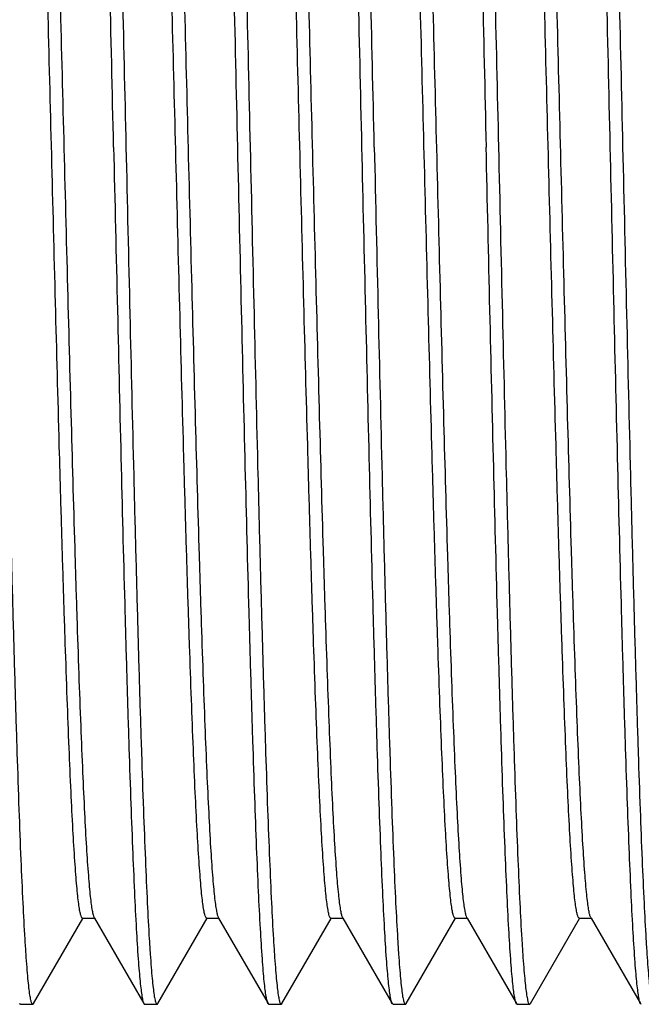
# Model space of a CAD drawing. Header units: millimetres. Extents: x 79 to 348, y 78 to 381.
# Tile 10 of 50: x 215.82 to 217.32, y 89.89 to 92.27. Entities that reach past the tile are written whole.
import ezdxf

# ---------------------------------------------------------------- set-up
doc = ezdxf.new("R2010")
doc.units = ezdxf.units.MM
doc.header["$LTSCALE"] = 32.67
doc.layers.add('00_COMPONENTS', color=7, linetype='CONTINUOUS')

msp = doc.modelspace()

# ---------------------------------------------------------------- linework, layer by layer
at = {"layer": '00_COMPONENTS', "color": 7}
for p, q in [((215.9948, 90.1045), (215.9959, 90.1027)), ((216.2948, 90.1045), (216.2958, 90.1027)), ((216.5942, 90.1057), (216.5948, 90.1046)), ((216.5948, 90.1046), (216.5958, 90.1028)), ((216.8948, 90.1045), (216.8959, 90.1026)), ((217.1948, 90.1046), (217.1942, 90.1056)), ((217.1948, 90.1045), (217.1959, 90.1027)), ((215.8488, 89.8965), (215.9677, 90.1022)), ((215.9669, 90.1027), (215.9959, 90.1027)), ((215.9677, 90.1022), (215.968, 90.1027)), ((215.9959, 90.1027), (216.1151, 89.8964)), ((216.1487, 89.8964), (216.2679, 90.1027)), ((216.2669, 90.1027), (216.2958, 90.1027)), ((216.2958, 90.1027), (216.415, 89.8965)), ((216.4487, 89.8965), (216.5677, 90.1023)), ((216.5669, 90.1028), (216.5958, 90.1028)), ((216.5677, 90.1023), (216.568, 90.1028)), ((216.5958, 90.1028), (216.7151, 89.8964)), ((216.7488, 89.8964), (216.868, 90.1026)), ((216.8669, 90.1026), (216.8959, 90.1026)), ((216.8959, 90.1026), (217.015, 89.8964)), ((217.0488, 89.8965), (217.1677, 90.1022)), ((217.1669, 90.1027), (217.1959, 90.1027)), ((217.1677, 90.1022), (217.168, 90.1027)), ((217.1959, 90.1027), (217.3151, 89.8964)), ((215.8169, 89.8948), (215.8468, 89.8948)), ((216.1169, 89.8948), (216.1469, 89.8948)), ((216.4169, 89.8948), (216.4468, 89.8948)), ((216.717, 89.8948), (216.7469, 89.8948)), ((217.0169, 89.8948), (217.0468, 89.8948))]:
    msp.add_line(p, q, dxfattribs=at)
for points, knots in [([(216.042, 91.9648), (216.0389, 92.0994), (216.0328, 92.3634), (216.025, 92.6887), (216.0187, 92.9374), (216.014, 93.1111), (216.0093, 93.2738), (216.0047, 93.4238), (216.0001, 93.5598), (215.9954, 93.6804), (215.9908, 93.7845), (215.9868, 93.8605), (215.9835, 93.9122), (215.9812, 93.9441), (215.9789, 93.9711), (215.9766, 93.9935), (215.9744, 94.0107), (215.972, 94.0235), (215.9703, 94.0305), (215.9681, 94.0348), (215.967, 94.0348)], [0, 0, 0, 0, 0.194866, 0.382248, 0.470865, 0.55495, 0.633693, 0.706339, 0.772188, 0.830608, 0.881039, 0.922999, 0.940675, 0.956091, 0.969212, 0.98001, 0.988465, 0.99457, 0.998349, 1, 1, 1, 1]), ([(215.9987, 94.0331), (215.9999, 94.0312), (216.0015, 94.0253), (216.0037, 94.0142), (216.0059, 93.9985), (216.0081, 93.9781), (216.0103, 93.9531), (216.0136, 93.9107), (216.0175, 93.8468), (216.0219, 93.7573), (216.0264, 93.6514), (216.031, 93.5301), (216.0355, 93.3945), (216.04, 93.2458), (216.0462, 93.0254), (216.0539, 92.7283), (216.0628, 92.3536), (216.0688, 92.096), (216.0718, 91.9648)], [0, 0, 0, 0, 0.003252, 0.008702, 0.016385, 0.026299, 0.038428, 0.052747, 0.087831, 0.13124, 0.182583, 0.241392, 0.307132, 0.379204, 0.456949, 0.626572, 0.809818, 1, 1, 1, 1]), ([(216.3419, 91.9648), (216.3388, 92.0994), (216.3328, 92.3634), (216.325, 92.6887), (216.3187, 92.9374), (216.314, 93.1111), (216.3093, 93.2738), (216.3047, 93.4238), (216.3001, 93.5598), (216.2954, 93.6804), (216.2908, 93.7845), (216.2868, 93.8605), (216.2835, 93.9122), (216.2812, 93.9441), (216.2789, 93.9711), (216.2766, 93.9935), (216.2744, 94.0107), (216.272, 94.0235), (216.2703, 94.0305), (216.2681, 94.0348), (216.267, 94.0348)], [0, 0, 0, 0, 0.194866, 0.382248, 0.470865, 0.554949, 0.633693, 0.706339, 0.772188, 0.830608, 0.881039, 0.922999, 0.940675, 0.956091, 0.969212, 0.98001, 0.988465, 0.994571, 0.998349, 1, 1, 1, 1]), ([(216.2987, 94.0331), (216.2999, 94.0312), (216.3015, 94.0253), (216.3037, 94.0142), (216.3059, 93.9984), (216.3081, 93.978), (216.3103, 93.953), (216.3136, 93.9107), (216.3175, 93.8467), (216.322, 93.7572), (216.3264, 93.6513), (216.331, 93.53), (216.3355, 93.3944), (216.34, 93.2457), (216.3462, 93.0253), (216.3539, 92.7283), (216.3629, 92.3536), (216.3688, 92.096), (216.3718, 91.9648)], [0, 0, 0, 0, 0.003257, 0.008711, 0.016399, 0.026317, 0.038449, 0.052772, 0.087861, 0.131274, 0.182619, 0.241429, 0.307169, 0.379239, 0.456981, 0.626597, 0.80983, 1, 1, 1, 1]), ([(216.6419, 91.9648), (216.6389, 92.0994), (216.6328, 92.3634), (216.625, 92.6887), (216.6187, 92.9374), (216.614, 93.1111), (216.6093, 93.2738), (216.6047, 93.4238), (216.6001, 93.5598), (216.5954, 93.6804), (216.5908, 93.7845), (216.5868, 93.8605), (216.5835, 93.9122), (216.5812, 93.9441), (216.5789, 93.9711), (216.5766, 93.9935), (216.5744, 94.0107), (216.572, 94.0235), (216.5703, 94.0305), (216.5681, 94.0348), (216.567, 94.0348)], [0, 0, 0, 0, 0.194866, 0.382248, 0.470865, 0.55495, 0.633693, 0.706339, 0.772188, 0.830608, 0.881039, 0.922999, 0.940675, 0.956091, 0.969212, 0.98001, 0.988465, 0.99457, 0.998349, 1, 1, 1, 1]), ([(216.6718, 91.9648), (216.6688, 92.096), (216.6626, 92.3538), (216.6539, 92.7286), (216.6463, 93.0258), (216.64, 93.2462), (216.6355, 93.3949), (216.6309, 93.5306), (216.6264, 93.6519), (216.6219, 93.7577), (216.6174, 93.8472), (216.6135, 93.9111), (216.6103, 93.9534), (216.6081, 93.9783), (216.6058, 93.9987), (216.6037, 94.0144), (216.6015, 94.0254), (216.5998, 94.0312), (216.5987, 94.0332)], [0, 0, 0, 0, 0.190253, 0.373561, 0.543231, 0.620992, 0.693072, 0.758814, 0.817618, 0.868947, 0.912334, 0.947388, 0.96169, 0.973799, 0.983691, 0.99135, 0.996774, 1, 1, 1, 1]), ([(216.867, 94.0348), (216.8681, 94.0348), (216.8703, 94.0305), (216.872, 94.0235), (216.8744, 94.0107), (216.8766, 93.9935), (216.8789, 93.9711), (216.8812, 93.9441), (216.8835, 93.9122), (216.8868, 93.8605), (216.8908, 93.7845), (216.8954, 93.6804), (216.9001, 93.5598), (216.9047, 93.4238), (216.9093, 93.2738), (216.914, 93.1111), (216.9186, 92.9374), (216.925, 92.6887), (216.933, 92.3634), (216.9388, 92.0994), (216.942, 91.9648)], [0, 0, 0, 0, 0.001651, 0.005429, 0.011535, 0.01999, 0.030788, 0.043909, 0.059325, 0.077001, 0.118961, 0.169392, 0.227812, 0.293661, 0.366307, 0.445051, 0.529136, 0.617752, 0.805134, 1, 1, 1, 1]), ([(216.8987, 94.0332), (216.8998, 94.0313), (216.9015, 94.0254), (216.9037, 94.0144), (216.9058, 93.9987), (216.9081, 93.9784), (216.9103, 93.9534), (216.9136, 93.9111), (216.9175, 93.8472), (216.9219, 93.7578), (216.9264, 93.6519), (216.931, 93.5306), (216.9355, 93.395), (216.94, 93.2463), (216.9462, 93.0259), (216.9539, 92.7287), (216.9629, 92.3538), (216.9688, 92.0961), (216.9718, 91.9648)], [0, 0, 0, 0, 0.003222, 0.008642, 0.016298, 0.026186, 0.038292, 0.052591, 0.08764, 0.131024, 0.182351, 0.241154, 0.306896, 0.378978, 0.456741, 0.626418, 0.809736, 1, 1, 1, 1]), ([(217.2419, 91.9648), (217.2388, 92.0995), (217.2327, 92.3635), (217.2249, 92.6888), (217.2186, 92.9375), (217.2139, 93.1112), (217.2093, 93.2738), (217.2046, 93.4238), (217.2, 93.5598), (217.1954, 93.6804), (217.1907, 93.7845), (217.1867, 93.8605), (217.1835, 93.9122), (217.1811, 93.9441), (217.1788, 93.9711), (217.1765, 93.9935), (217.1743, 94.0107), (217.172, 94.0235), (217.1702, 94.0305), (217.168, 94.0348), (217.1669, 94.0348)], [0, 0, 0, 0, 0.194868, 0.382251, 0.470867, 0.554952, 0.633695, 0.706341, 0.772189, 0.830609, 0.88104, 0.922999, 0.940675, 0.956091, 0.969212, 0.98001, 0.988465, 0.99457, 0.998349, 1, 1, 1, 1]), ([(217.1987, 94.0331), (217.1999, 94.0312), (217.2015, 94.0253), (217.2037, 94.0142), (217.2059, 93.9985), (217.2081, 93.9781), (217.2103, 93.9531), (217.2136, 93.9107), (217.2175, 93.8468), (217.222, 93.7573), (217.2265, 93.6514), (217.231, 93.5301), (217.2355, 93.3945), (217.24, 93.2458), (217.2463, 93.0254), (217.2539, 92.7283), (217.2628, 92.3536), (217.2689, 92.096), (217.2718, 91.9648)], [0, 0, 0, 0, 0.003252, 0.008702, 0.016385, 0.026299, 0.038428, 0.052748, 0.087831, 0.13124, 0.182583, 0.241392, 0.307132, 0.379204, 0.456949, 0.626573, 0.809818, 1, 1, 1, 1]), ([(215.9669, 90.1027), (215.9659, 90.1027), (215.9637, 90.1062), (215.9619, 90.1125), (215.9596, 90.1237), (215.9574, 90.1387), (215.9551, 90.1581), (215.9529, 90.1817), (215.9506, 90.2096), (215.9473, 90.2548), (215.9434, 90.3213), (215.9388, 90.4125), (215.9343, 90.5181), (215.9297, 90.6373), (215.9251, 90.769), (215.9205, 90.9119), (215.9159, 91.0646), (215.9097, 91.2837), (215.902, 91.5709), (215.8929, 91.924), (215.8839, 92.2785), (215.8748, 92.6213), (215.8671, 92.8938), (215.8608, 93.0964), (215.8562, 93.2333), (215.8516, 93.3584), (215.847, 93.4704), (215.8425, 93.5683), (215.8379, 93.6512), (215.834, 93.7106), (215.8307, 93.7499), (215.8285, 93.7732), (215.8262, 93.7922), (215.824, 93.8071), (215.8218, 93.8176), (215.8201, 93.8232), (215.819, 93.8251)], [0, 0, 0, 0, 0.000852, 0.002706, 0.005675, 0.009777, 0.015013, 0.021381, 0.028878, 0.037485, 0.057922, 0.08247, 0.110911, 0.143016, 0.178481, 0.216943, 0.258044, 0.301422, 0.393358, 0.489276, 0.58561, 0.678773, 0.765245, 0.804973, 0.841861, 0.875532, 0.905679, 0.932056, 0.954415, 0.972514, 0.979905, 0.986179, 0.991328, 0.995345, 0.998231, 1, 1, 1, 1]), ([(215.8469, 93.8269), (215.8479, 93.8269), (215.8501, 93.8233), (215.8519, 93.817), (215.8542, 93.8058), (215.8564, 93.7908), (215.8587, 93.7713), (215.8609, 93.7477), (215.8632, 93.7199), (215.8665, 93.6746), (215.8704, 93.6081), (215.8749, 93.5169), (215.8795, 93.4113), (215.8841, 93.2921), (215.8887, 93.1604), (215.8933, 93.0175), (215.8978, 92.8648), (215.9041, 92.6457), (215.9118, 92.3585), (215.9209, 92.0055), (215.9299, 91.651), (215.939, 91.3082), (215.9467, 91.0358), (215.953, 90.8332), (215.9576, 90.6963), (215.9622, 90.5712), (215.9668, 90.4592), (215.9713, 90.3613), (215.9758, 90.2784), (215.9798, 90.219), (215.9831, 90.1797), (215.9853, 90.1564), (215.9876, 90.1373), (215.9898, 90.1225), (215.992, 90.112), (215.9937, 90.1064), (215.9948, 90.1045)], [0, 0, 0, 0, 0.000854, 0.002719, 0.005703, 0.009818, 0.015064, 0.021435, 0.028923, 0.037519, 0.05796, 0.08253, 0.110981, 0.143072, 0.17853, 0.217002, 0.258109, 0.301476, 0.393403, 0.489315, 0.585638, 0.678787, 0.76526, 0.804972, 0.841853, 0.875541, 0.905692, 0.932052, 0.954402, 0.972521, 0.979926, 0.986203, 0.991347, 0.995356, 0.998234, 1, 1, 1, 1]), ([(216.2669, 90.1027), (216.2658, 90.1027), (216.2636, 90.1062), (216.2619, 90.1125), (216.2596, 90.1237), (216.2574, 90.1388), (216.2551, 90.1582), (216.2529, 90.1817), (216.2506, 90.2094), (216.2474, 90.2543), (216.2434, 90.3204), (216.2389, 90.411), (216.2344, 90.516), (216.2298, 90.6344), (216.2253, 90.7652), (216.2207, 90.9071), (216.2161, 91.0589), (216.2099, 91.2767), (216.2022, 91.5623), (216.1932, 91.9137), (216.1842, 92.2669), (216.1751, 92.6089), (216.1674, 92.8811), (216.1612, 93.0838), (216.1566, 93.2212), (216.152, 93.3469), (216.1475, 93.4598), (216.1429, 93.5587), (216.1384, 93.6429), (216.134, 93.7115), (216.13, 93.7587), (216.1267, 93.7881), (216.1245, 93.8039), (216.1223, 93.8154), (216.1206, 93.8216), (216.1196, 93.8239)], [0, 0, 0, 0, 0.00085, 0.002711, 0.005695, 0.00981, 0.01505, 0.021403, 0.028856, 0.037396, 0.057684, 0.082107, 0.110404, 0.142297, 0.177509, 0.215741, 0.256619, 0.299745, 0.39117, 0.486657, 0.582656, 0.675606, 0.762094, 0.801875, 0.838863, 0.872733, 0.903154, 0.929812, 0.952488, 0.971003, 0.985178, 0.990583, 0.994851, 0.997983, 1, 1, 1, 1]), ([(216.1469, 93.8268), (216.1479, 93.8268), (216.1502, 93.8233), (216.1519, 93.817), (216.1542, 93.8059), (216.1564, 93.7908), (216.1587, 93.7713), (216.1609, 93.7476), (216.1632, 93.7197), (216.1665, 93.6744), (216.1704, 93.608), (216.175, 93.5169), (216.1795, 93.4112), (216.1841, 93.292), (216.1887, 93.1604), (216.1933, 93.0176), (216.1978, 92.865), (216.2041, 92.6459), (216.2118, 92.3588), (216.2208, 92.0059), (216.2299, 91.6515), (216.239, 91.3088), (216.2467, 91.0363), (216.253, 90.8338), (216.2576, 90.6969), (216.2622, 90.5718), (216.2667, 90.4598), (216.2713, 90.3618), (216.2758, 90.2788), (216.2798, 90.2195), (216.283, 90.1801), (216.2853, 90.1567), (216.2876, 90.1376), (216.2898, 90.1226), (216.292, 90.112), (216.2937, 90.1064), (216.2948, 90.1045)], [0, 0, 0, 0, 0.000849, 0.002697, 0.005663, 0.009772, 0.015027, 0.021421, 0.028935, 0.037545, 0.057962, 0.082493, 0.110952, 0.143068, 0.178509, 0.216944, 0.258037, 0.301413, 0.393301, 0.489185, 0.585489, 0.678614, 0.765081, 0.804814, 0.841684, 0.875347, 0.905523, 0.931932, 0.954291, 0.972386, 0.979796, 0.986097, 0.991275, 0.99532, 0.998224, 1, 1, 1, 1]), ([(216.5669, 90.1028), (216.5658, 90.1028), (216.5636, 90.1063), (216.5619, 90.1126), (216.5596, 90.1237), (216.5574, 90.1387), (216.5551, 90.1582), (216.5529, 90.1819), (216.5506, 90.2098), (216.5473, 90.2551), (216.5434, 90.3215), (216.5388, 90.4126), (216.5343, 90.5183), (216.5297, 90.6375), (216.5251, 90.7692), (216.5205, 90.9119), (216.5159, 91.0646), (216.5097, 91.2837), (216.502, 91.5708), (216.4929, 91.9237), (216.4839, 92.2781), (216.4748, 92.6208), (216.4671, 92.8932), (216.4608, 93.0957), (216.4562, 93.2327), (216.4516, 93.3577), (216.4471, 93.4698), (216.4425, 93.5678), (216.438, 93.6508), (216.434, 93.7101), (216.4308, 93.7495), (216.4285, 93.7729), (216.4262, 93.792), (216.424, 93.8069), (216.4218, 93.8175), (216.4201, 93.8232), (216.419, 93.8251)], [0, 0, 0, 0, 0.000849, 0.002697, 0.005663, 0.009772, 0.015027, 0.021421, 0.028935, 0.037545, 0.057962, 0.082493, 0.110952, 0.143068, 0.178509, 0.216944, 0.258037, 0.301413, 0.393301, 0.489185, 0.585489, 0.678614, 0.765081, 0.804814, 0.841684, 0.875347, 0.905523, 0.931932, 0.954291, 0.972386, 0.979796, 0.986097, 0.991275, 0.99532, 0.998224, 1, 1, 1, 1]), ([(216.4469, 93.8269), (216.448, 93.8269), (216.4502, 93.8233), (216.4519, 93.817), (216.4542, 93.8058), (216.4564, 93.7908), (216.4587, 93.7714), (216.4609, 93.7478), (216.4632, 93.7202), (216.4664, 93.6752), (216.4703, 93.6092), (216.4749, 93.5186), (216.4794, 93.4136), (216.484, 93.2952), (216.4885, 93.1644), (216.4931, 93.0225), (216.4977, 92.8707), (216.5039, 92.6529), (216.5116, 92.3672), (216.5206, 92.0159), (216.5296, 91.6627), (216.5387, 91.3207), (216.5463, 91.0484), (216.5526, 90.8457), (216.5572, 90.7084), (216.5617, 90.5827), (216.5663, 90.4698), (216.5708, 90.3708), (216.5753, 90.2866), (216.5798, 90.218), (216.5837, 90.1708), (216.587, 90.1414), (216.5893, 90.1256), (216.5915, 90.1142), (216.5932, 90.108), (216.5942, 90.1057)], [0, 0, 0, 0, 0.00085, 0.002711, 0.005695, 0.009811, 0.01505, 0.021403, 0.028856, 0.037396, 0.057684, 0.082107, 0.110405, 0.142297, 0.177509, 0.215742, 0.256619, 0.299746, 0.391171, 0.486659, 0.582657, 0.675607, 0.762096, 0.801876, 0.838864, 0.872734, 0.903155, 0.929813, 0.952489, 0.971003, 0.985178, 0.990583, 0.994851, 0.997984, 1, 1, 1, 1]), ([(216.8669, 90.1026), (216.8658, 90.1026), (216.8636, 90.1062), (216.8619, 90.1125), (216.8596, 90.1237), (216.8574, 90.1388), (216.8551, 90.1582), (216.8529, 90.1819), (216.8506, 90.2097), (216.8473, 90.2549), (216.8434, 90.3214), (216.8388, 90.4126), (216.8343, 90.5183), (216.8297, 90.6375), (216.8251, 90.7692), (216.8205, 90.912), (216.8159, 91.0647), (216.8097, 91.2839), (216.802, 91.5711), (216.7929, 91.924), (216.7839, 92.2786), (216.7748, 92.6213), (216.7671, 92.8938), (216.7608, 93.0963), (216.7562, 93.2333), (216.7516, 93.3584), (216.747, 93.4703), (216.7425, 93.5682), (216.7379, 93.6512), (216.734, 93.7105), (216.7307, 93.7499), (216.7285, 93.7732), (216.7262, 93.7922), (216.724, 93.807), (216.7218, 93.8175), (216.7201, 93.8231), (216.719, 93.825)], [0, 0, 0, 0, 0.000854, 0.002719, 0.005703, 0.009818, 0.015064, 0.021435, 0.028923, 0.037519, 0.05796, 0.08253, 0.110981, 0.143072, 0.17853, 0.217002, 0.258109, 0.301476, 0.393403, 0.489315, 0.585638, 0.678787, 0.76526, 0.804972, 0.841853, 0.875541, 0.905692, 0.932052, 0.954402, 0.972521, 0.979926, 0.986203, 0.991347, 0.995356, 0.998234, 1, 1, 1, 1]), ([(216.7469, 93.8269), (216.7479, 93.8269), (216.7501, 93.8233), (216.7519, 93.817), (216.7542, 93.8059), (216.7564, 93.7909), (216.7587, 93.7714), (216.7609, 93.7478), (216.7632, 93.72), (216.7664, 93.6747), (216.7704, 93.6082), (216.7749, 93.5171), (216.7795, 93.4114), (216.7841, 93.2922), (216.7887, 93.1605), (216.7932, 93.0177), (216.7978, 92.865), (216.8041, 92.6459), (216.8118, 92.3586), (216.8209, 92.0056), (216.8299, 91.651), (216.839, 91.3082), (216.8467, 91.0357), (216.853, 90.8332), (216.8576, 90.6962), (216.8622, 90.5711), (216.8668, 90.4592), (216.8713, 90.3612), (216.8758, 90.2783), (216.8798, 90.219), (216.8831, 90.1796), (216.8853, 90.1564), (216.8876, 90.1373), (216.8898, 90.1225), (216.892, 90.112), (216.8937, 90.1064), (216.8948, 90.1045)], [0, 0, 0, 0, 0.000852, 0.002706, 0.005675, 0.009777, 0.015013, 0.021381, 0.028878, 0.037485, 0.057922, 0.08247, 0.110911, 0.143016, 0.178481, 0.216943, 0.258044, 0.301422, 0.393358, 0.489276, 0.58561, 0.678773, 0.765245, 0.804973, 0.841861, 0.875532, 0.905679, 0.932056, 0.954415, 0.972514, 0.979905, 0.986179, 0.991328, 0.995345, 0.998231, 1, 1, 1, 1]), ([(217.1669, 90.1027), (217.1659, 90.1027), (217.1637, 90.1062), (217.1619, 90.1125), (217.1596, 90.1237), (217.1574, 90.1387), (217.1551, 90.1581), (217.1529, 90.1817), (217.1506, 90.2096), (217.1473, 90.2548), (217.1434, 90.3213), (217.1388, 90.4125), (217.1343, 90.5181), (217.1297, 90.6373), (217.1251, 90.769), (217.1205, 90.9119), (217.1159, 91.0646), (217.1097, 91.2837), (217.102, 91.5709), (217.0929, 91.924), (217.0839, 92.2785), (217.0748, 92.6213), (217.0671, 92.8938), (217.0608, 93.0964), (217.0562, 93.2333), (217.0516, 93.3584), (217.047, 93.4704), (217.0425, 93.5683), (217.0379, 93.6512), (217.034, 93.7106), (217.0307, 93.7499), (217.0285, 93.7732), (217.0262, 93.7922), (217.024, 93.8071), (217.0218, 93.8176), (217.0201, 93.8232), (217.019, 93.8251)], [0, 0, 0, 0, 0.000852, 0.002705, 0.005675, 0.009776, 0.015013, 0.021381, 0.028878, 0.037485, 0.057922, 0.08247, 0.110911, 0.143016, 0.178481, 0.216943, 0.258044, 0.301421, 0.393357, 0.489275, 0.58561, 0.678772, 0.765244, 0.804972, 0.84186, 0.875531, 0.905679, 0.932056, 0.954416, 0.972514, 0.979906, 0.98618, 0.991328, 0.995345, 0.998231, 1, 1, 1, 1]), ([(217.1942, 90.1056), (217.1932, 90.1079), (217.1915, 90.1141), (217.1893, 90.1256), (217.1871, 90.1413), (217.1837, 90.1707), (217.1798, 90.2178), (217.1754, 90.2864), (217.1708, 90.3706), (217.1663, 90.4696), (217.1618, 90.5824), (217.1572, 90.7082), (217.1526, 90.8456), (217.1464, 91.0484), (217.1386, 91.3207), (217.1296, 91.6629), (217.1206, 92.0163), (217.1116, 92.3677), (217.1039, 92.6535), (217.0977, 92.8713), (217.0931, 93.0231), (217.0885, 93.1651), (217.0839, 93.2959), (217.0794, 93.4143), (217.0748, 93.5192), (217.0703, 93.6097), (217.0664, 93.6757), (217.0631, 93.7207), (217.0609, 93.7483), (217.0586, 93.7717), (217.0563, 93.791), (217.0542, 93.806), (217.0518, 93.8171), (217.0501, 93.8234), (217.0479, 93.8269), (217.0469, 93.8269)], [0, 0, 0, 0, 0.00201, 0.005137, 0.009399, 0.014796, 0.028937, 0.047443, 0.070144, 0.096801, 0.1272, 0.161086, 0.198098, 0.237897, 0.324404, 0.417407, 0.513443, 0.608963, 0.70043, 0.743562, 0.784429, 0.822667, 0.857902, 0.889782, 0.918045, 0.942447, 0.96274, 0.971278, 0.978716, 0.985043, 0.990251, 0.994337, 0.997298, 0.999149, 1, 1, 1, 1]), ([(215.8468, 89.8948), (215.8457, 89.8948), (215.8435, 89.899), (215.8417, 89.906), (215.8394, 89.9189), (215.8372, 89.9361), (215.8349, 89.9584), (215.8326, 89.9855), (215.8303, 90.0173), (215.827, 90.0691), (215.823, 90.145), (215.8183, 90.2491), (215.8137, 90.3698), (215.8091, 90.5058), (215.8045, 90.6558), (215.7998, 90.8184), (215.7952, 90.9921), (215.7888, 91.2408), (215.7808, 91.5661), (215.775, 91.8302), (215.7718, 91.9648)], [0, 0, 0, 0, 0.001651, 0.005429, 0.011535, 0.01999, 0.030788, 0.043909, 0.059325, 0.077001, 0.118961, 0.169392, 0.227812, 0.293661, 0.366307, 0.445051, 0.529135, 0.617752, 0.805134, 1, 1, 1, 1]), ([(216.042, 91.9648), (216.045, 91.8335), (216.0512, 91.5758), (216.0599, 91.2009), (216.0675, 90.9038), (216.0738, 90.6833), (216.0783, 90.5346), (216.0828, 90.399), (216.0874, 90.2777), (216.0919, 90.1718), (216.0963, 90.0824), (216.1002, 90.0185), (216.1035, 89.9762), (216.1057, 89.9512), (216.108, 89.9309), (216.1101, 89.9151), (216.1123, 89.9042), (216.114, 89.8983), (216.1151, 89.8964)], [0, 0, 0, 0, 0.190253, 0.373561, 0.543231, 0.620992, 0.693072, 0.758814, 0.817618, 0.868947, 0.912334, 0.947388, 0.96169, 0.973799, 0.983691, 0.99135, 0.996774, 1, 1, 1, 1]), ([(216.0718, 91.9648), (216.0749, 91.8302), (216.081, 91.5661), (216.0888, 91.2408), (216.0951, 90.9921), (216.0998, 90.8184), (216.1044, 90.6558), (216.1091, 90.5058), (216.1137, 90.3698), (216.1184, 90.2491), (216.123, 90.145), (216.127, 90.0691), (216.1303, 90.0173), (216.1326, 89.9855), (216.1349, 89.9584), (216.1372, 89.9361), (216.1394, 89.9189), (216.1417, 89.906), (216.1435, 89.899), (216.1457, 89.8948), (216.1468, 89.8948)], [0, 0, 0, 0, 0.194866, 0.382248, 0.470865, 0.55495, 0.633693, 0.706339, 0.772188, 0.830608, 0.881039, 0.922999, 0.940675, 0.956091, 0.969212, 0.98001, 0.988465, 0.99457, 0.998349, 1, 1, 1, 1]), ([(216.415, 89.8965), (216.4139, 89.8984), (216.4123, 89.9043), (216.4101, 89.9153), (216.4079, 89.9311), (216.4057, 89.9515), (216.4034, 89.9765), (216.4002, 90.0189), (216.3963, 90.0828), (216.3918, 90.1723), (216.3873, 90.2782), (216.3828, 90.3995), (216.3783, 90.5352), (216.3738, 90.6838), (216.3675, 90.9042), (216.3599, 91.2013), (216.3509, 91.5759), (216.345, 91.8336), (216.3419, 91.9648)], [0, 0, 0, 0, 0.003257, 0.008711, 0.016399, 0.026317, 0.038449, 0.052772, 0.087861, 0.131274, 0.182619, 0.241429, 0.307169, 0.379239, 0.456981, 0.626597, 0.80983, 1, 1, 1, 1]), ([(216.3718, 91.9648), (216.375, 91.8302), (216.381, 91.5661), (216.3888, 91.2408), (216.3951, 90.9921), (216.3998, 90.8184), (216.4044, 90.6558), (216.4091, 90.5058), (216.4137, 90.3698), (216.4184, 90.2491), (216.423, 90.145), (216.427, 90.0691), (216.4303, 90.0173), (216.4326, 89.9855), (216.4349, 89.9584), (216.4372, 89.9361), (216.4394, 89.9189), (216.4417, 89.906), (216.4435, 89.899), (216.4457, 89.8948), (216.4468, 89.8948)], [0, 0, 0, 0, 0.194866, 0.382248, 0.470865, 0.554949, 0.633693, 0.706339, 0.772188, 0.830608, 0.881039, 0.922999, 0.940675, 0.956091, 0.969212, 0.98001, 0.988465, 0.994571, 0.998349, 1, 1, 1, 1]), ([(216.7151, 89.8964), (216.7139, 89.8984), (216.7123, 89.9043), (216.7101, 89.9153), (216.7079, 89.9311), (216.7057, 89.9515), (216.7034, 89.9765), (216.7002, 90.0188), (216.6963, 90.0828), (216.6918, 90.1723), (216.6873, 90.2781), (216.6828, 90.3994), (216.6783, 90.5351), (216.6738, 90.6838), (216.6675, 90.9041), (216.6599, 91.2012), (216.651, 91.5759), (216.6449, 91.8336), (216.6419, 91.9648)], [0, 0, 0, 0, 0.003252, 0.008702, 0.016385, 0.026299, 0.038428, 0.052747, 0.087831, 0.13124, 0.182583, 0.241392, 0.307132, 0.379204, 0.456949, 0.626572, 0.809818, 1, 1, 1, 1]), ([(216.6718, 91.9648), (216.6749, 91.8302), (216.681, 91.5661), (216.6888, 91.2408), (216.6951, 90.9921), (216.6998, 90.8184), (216.7044, 90.6558), (216.7091, 90.5058), (216.7137, 90.3698), (216.7184, 90.2491), (216.723, 90.145), (216.727, 90.0691), (216.7303, 90.0173), (216.7326, 89.9855), (216.7349, 89.9584), (216.7372, 89.9361), (216.7394, 89.9189), (216.7417, 89.906), (216.7435, 89.899), (216.7457, 89.8948), (216.7468, 89.8948)], [0, 0, 0, 0, 0.194866, 0.382248, 0.470865, 0.55495, 0.633693, 0.706339, 0.772188, 0.830608, 0.881039, 0.922999, 0.940675, 0.956091, 0.969212, 0.98001, 0.988465, 0.99457, 0.998349, 1, 1, 1, 1]), ([(217.0151, 89.8964), (217.014, 89.8983), (217.0123, 89.9041), (217.0101, 89.9151), (217.008, 89.9309), (217.0057, 89.9512), (217.0035, 89.9761), (217.0002, 90.0184), (216.9963, 90.0823), (216.9919, 90.1718), (216.9874, 90.2776), (216.9828, 90.3989), (216.9783, 90.5345), (216.9738, 90.6833), (216.9676, 90.9037), (216.9599, 91.2009), (216.9509, 91.5757), (216.945, 91.8335), (216.942, 91.9648)], [0, 0, 0, 0, 0.003222, 0.008642, 0.016298, 0.026186, 0.038292, 0.052591, 0.08764, 0.131024, 0.182351, 0.241154, 0.306896, 0.378978, 0.456741, 0.626418, 0.809736, 1, 1, 1, 1]), ([(216.9718, 91.9648), (216.975, 91.8302), (216.9809, 91.5661), (216.9888, 91.2408), (216.9951, 90.9921), (216.9998, 90.8184), (217.0045, 90.6558), (217.0091, 90.5058), (217.0137, 90.3698), (217.0184, 90.2491), (217.023, 90.145), (217.027, 90.0691), (217.0303, 90.0173), (217.0326, 89.9855), (217.0349, 89.9584), (217.0372, 89.9361), (217.0394, 89.9189), (217.0418, 89.906), (217.0435, 89.899), (217.0457, 89.8948), (217.0468, 89.8948)], [0, 0, 0, 0, 0.194866, 0.382248, 0.470865, 0.554949, 0.633693, 0.706339, 0.772188, 0.830608, 0.881039, 0.922999, 0.940675, 0.956091, 0.969212, 0.98001, 0.988465, 0.994571, 0.998349, 1, 1, 1, 1]), ([(217.315, 89.8964), (217.3139, 89.8983), (217.3122, 89.9042), (217.31, 89.9151), (217.3079, 89.9309), (217.3056, 89.9512), (217.3034, 89.9762), (217.3002, 90.0185), (217.2963, 90.0824), (217.2918, 90.1718), (217.2873, 90.2777), (217.2828, 90.399), (217.2782, 90.5346), (217.2737, 90.6834), (217.2675, 90.9038), (217.2598, 91.201), (217.2509, 91.5758), (217.2449, 91.8336), (217.2419, 91.9648)], [0, 0, 0, 0, 0.003226, 0.00865, 0.016309, 0.026201, 0.03831, 0.052612, 0.087666, 0.131054, 0.182383, 0.241186, 0.306929, 0.37901, 0.45677, 0.626441, 0.809748, 1, 1, 1, 1]), ([(217.2718, 91.9648), (217.2749, 91.8302), (217.2811, 91.5661), (217.2888, 91.2408), (217.2951, 90.9921), (217.2998, 90.8184), (217.3045, 90.6558), (217.3091, 90.5058), (217.3137, 90.3698), (217.3184, 90.2491), (217.323, 90.145), (217.327, 90.0691), (217.3303, 90.0173), (217.3326, 89.9855), (217.3349, 89.9584), (217.3372, 89.9361), (217.3394, 89.9189), (217.3418, 89.906), (217.3435, 89.899), (217.3457, 89.8948), (217.3468, 89.8948)], [0, 0, 0, 0, 0.194866, 0.382248, 0.470865, 0.55495, 0.633693, 0.706339, 0.772188, 0.830608, 0.881039, 0.922999, 0.940675, 0.956091, 0.969212, 0.98001, 0.988465, 0.99457, 0.998349, 1, 1, 1, 1]), ([(215.8169, 89.8948), (215.8168, 89.8948), (215.8159, 89.895), (215.8154, 89.8958), (215.8151, 89.8964)], [0, 0, 0, 0, 0.189046, 1, 1, 1, 1]), ([(215.8487, 89.8965), (215.8486, 89.8962), (215.8482, 89.8955), (215.8474, 89.8948), (215.8468, 89.8948)], [0, 0, 0, 0, 0.337746, 1, 1, 1, 1]), ([(216.1151, 89.8964), (216.1152, 89.8961), (216.1157, 89.8955), (216.1164, 89.8948), (216.117, 89.8948)], [0, 0, 0, 0, 0.335555, 1, 1, 1, 1]), ([(216.1468, 89.8948), (216.147, 89.8948), (216.1478, 89.895), (216.1483, 89.8958), (216.1487, 89.8964)], [0, 0, 0, 0, 0.189028, 1, 1, 1, 1]), ([(216.417, 89.8948), (216.4168, 89.8948), (216.4159, 89.895), (216.4154, 89.8958), (216.415, 89.8965)], [0, 0, 0, 0, 0.18748, 1, 1, 1, 1]), ([(216.4468, 89.8948), (216.447, 89.8948), (216.4479, 89.895), (216.4484, 89.8958), (216.4487, 89.8965)], [0, 0, 0, 0, 0.187262, 1, 1, 1, 1]), ([(216.717, 89.8948), (216.7168, 89.8948), (216.7159, 89.895), (216.7154, 89.8958), (216.7151, 89.8964)], [0, 0, 0, 0, 0.187669, 1, 1, 1, 1]), ([(216.7468, 89.8948), (216.747, 89.8948), (216.7478, 89.895), (216.7484, 89.8958), (216.7487, 89.8964)], [0, 0, 0, 0, 0.188182, 1, 1, 1, 1]), ([(217.017, 89.8948), (217.0168, 89.8948), (217.016, 89.895), (217.0154, 89.8958), (217.0151, 89.8964)], [0, 0, 0, 0, 0.189045, 1, 1, 1, 1]), ([(217.0468, 89.8948), (217.047, 89.8948), (217.0479, 89.895), (217.0484, 89.8958), (217.0488, 89.8965)], [0, 0, 0, 0, 0.187027, 1, 1, 1, 1]), ([(217.3169, 89.8948), (217.3167, 89.8948), (217.3159, 89.895), (217.3154, 89.8958), (217.315, 89.8964)], [0, 0, 0, 0, 0.188861, 1, 1, 1, 1])]:
    msp.add_open_spline(points, degree=3, knots=knots, dxfattribs=at)

doc.saveas('drawing.dxf')
